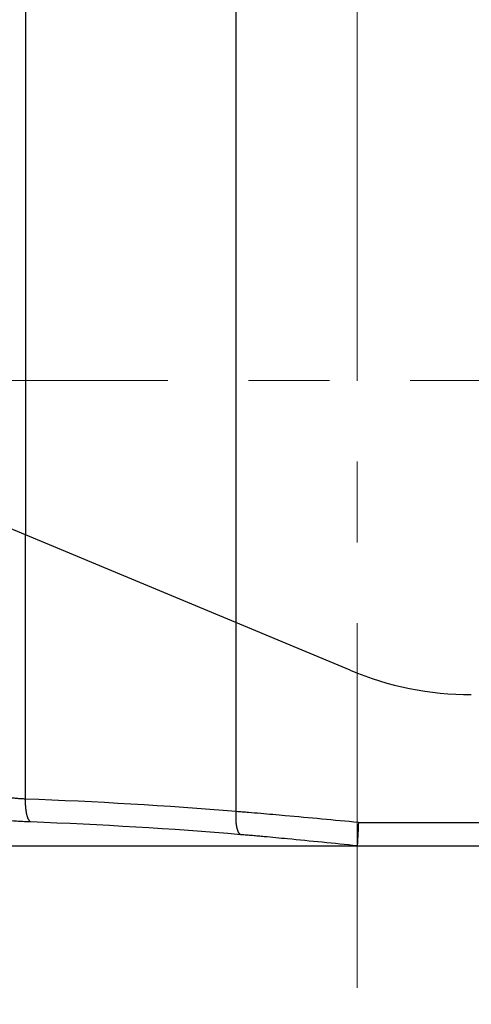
# Model space of a CAD drawing. Header units: millimetres. Extents: x 0 to 1300, y 0 to 891.
# Tile 91 of 124: x 373 to 392, y 434 to 476. Entities that reach past the tile are written whole.
import ezdxf

# ---------------------------------------------------------------- set-up
doc = ezdxf.new("R2010")
doc.units = ezdxf.units.MM
doc.header["$LTSCALE"] = 0.54643
doc.linetypes.add('CENTER', pattern=[50.8, 31.75, -6.35, 6.35, -6.35])
for name, color, linetype in [('NoLayerName_001', 7, 'Continuous'), ('NoLayerName_003', 7, 'Continuous'), ('NoLayerName_006', 7, 'Continuous')]:
    doc.layers.add(name, color=color, linetype=linetype)
doc.styles.get("Standard").update_dxf_attribs({"font": 'txt', "bigfont": 'extfont2'})
doc.dimstyles.get("Standard").update_dxf_attribs({"dimtxt": 2.5, "dimasz": 2.5, "dimexe": 1, "dimexo": 1, "dimtad": 1, "dimdec": 3, "dimzin": 0, "dimdsep": 46, "dimtxsty": 'Standard', "dimcen": 2.5, "dimadec": 3, "dimazin": 0, "dimtfac": 0.75, "dimtdec": 3, "dimtmove": 0, "dimatfit": 3, "dimfxl": 1, "dimarcsym": 0})

# ---------------------------------------------------------------- blocks, each defined once
blk = doc.blocks.new('_OPEN30')
at = {"color": 0, "linetype": 'ByBlock', "lineweight": -2}
for p, q in [((-1, 0.267949), (0, 0)), ((0, 0), (-1, -0.267949)), ((0, 0), (-1, 0))]:
    blk.add_line(p, q, dxfattribs=at)
blk = doc.blocks.new('*D141')
at = {"layer": 'Defpoints', "color": 0}
for p in [(407.535, 442.958), (316.535, 442.07), (316.535, 394.345)]:
    blk.add_point(p, dxfattribs=at)
at = {"layer": 'NoLayerName_001', "color": 0, "linetype": 'Continuous', "lineweight": 13}
for p, q in [((407.535, 439.958), (407.535, 391.345)), ((316.535, 439.07), (316.535, 391.345)), ((403.035, 394.345), (321.035, 394.345))]:
    blk.add_line(p, q, dxfattribs=at)
at = {"layer": 'NoLayerName_001', "color": 0, "lineweight": 13, "xscale": 4.5, "yscale": 4.5, "zscale": 4.5, "rotation": 180}
blk.add_blockref('_OPEN30', (316.535, 394.345), dxfattribs=at)
at = {"layer": 'NoLayerName_001', "color": 0, "lineweight": 13, "xscale": 4.5, "yscale": 4.5, "zscale": 4.5}
blk.add_blockref('_OPEN30', (407.535, 394.345), dxfattribs=at)
at = {"layer": 'NoLayerName_001', "color": 0, "lineweight": 13, "insert": (362.035, 402.705), "char_height": 10.5, "attachment_point": 5}
blk.add_mtext('\\W0.8000;91', dxfattribs=at)
blk = doc.blocks.new('*D142')
at = {"layer": 'Defpoints', "color": 0}
for p in [(347.035, 543.87), (519.535, 516.37), (347.035, 375.843)]:
    blk.add_point(p, dxfattribs=at)
at = {"layer": 'NoLayerName_001', "color": 0, "linetype": 'Continuous', "lineweight": 13}
for p, q in [((347.035, 540.87), (347.035, 372.843)), ((519.535, 513.37), (519.535, 372.843)), ((515.035, 375.843), (351.535, 375.843))]:
    blk.add_line(p, q, dxfattribs=at)
at = {"layer": 'NoLayerName_001', "color": 0, "lineweight": 13, "xscale": 4.5, "yscale": 4.5, "zscale": 4.5, "rotation": 180}
blk.add_blockref('_OPEN30', (347.035, 375.843), dxfattribs=at)
at = {"layer": 'NoLayerName_001', "color": 0, "lineweight": 13, "xscale": 4.5, "yscale": 4.5, "zscale": 4.5}
blk.add_blockref('_OPEN30', (519.535, 375.843), dxfattribs=at)
at = {"layer": 'NoLayerName_001', "color": 0, "lineweight": 13, "insert": (433.285, 385.138), "char_height": 10.5, "attachment_point": 5}
blk.add_mtext('\\W0.8000;１７３', dxfattribs=at)

msp = doc.modelspace()

# ---------------------------------------------------------------- linework, layer by layer
at = {"layer": 'NoLayerName_001', "color": 2, "linetype": 'CENTER', "lineweight": 13}
for p, q in [((387.5345, 505.9572), (387.5345, 434.7702)), ((306.5345, 460.8696), (417.4345, 460.8696))]:
    msp.add_line(p, q, dxfattribs=at)
at = {"layer": 'NoLayerName_003', "color": 7, "linetype": 'Continuous', "lineweight": 25}
for p, q in [((387.2334, 448.4117), (357.2234, 460.9408)), ((347.5586, 440.8696), (405.9389, 440.8696))]:
    msp.add_line(p, q, dxfattribs=at)
at = {"layer": 'NoLayerName_003', "color": 8, "linetype": 'Continuous', "lineweight": 25}
for p, q in [((373.2921, 442.8759), (373.2921, 454.2322)), ((382.3379, 442.34), (382.3379, 450.4556)), ((387.5863, 441.8696), (406.9595, 441.8696))]:
    msp.add_line(p, q, dxfattribs=at)
at = {"layer": 'NoLayerName_003', "color": 7, "linetype": 'Continuous', "lineweight": 25}
msp.add_arc((392.4345, 460.8696), 13.5, 247.33957, 270, dxfattribs=at)
at = {"layer": 'NoLayerName_003', "color": 8, "linetype": 'Continuous', "lineweight": 25}
for centre, radius, start, end in [((366.4027, 249.9841), 193.0148, 85.264284, 87.954471), ((366.1765, 245.4846), 196.5447, 85.224349, 87.861849)]:
    msp.add_arc(centre, radius, start, end, dxfattribs=at)
for points, knots in [([(373.2921, 442.8759), (373.26, 442.8776), (373.1957, 442.8809), (373.0994, 442.8871), (373.0032, 442.894), (372.907, 442.9018), (372.8109, 442.9105), (372.7149, 442.9201), (372.619, 442.9306), (372.5231, 442.942), (372.4274, 442.9543), (372.3318, 442.9675), (372.2363, 442.9818), (372.141, 442.9971), (372.0459, 443.0135), (371.951, 443.031), (371.8564, 443.0498), (371.762, 443.0697), (371.6678, 443.091), (371.574, 443.1136), (371.4806, 443.1377), (371.3875, 443.1634), (371.295, 443.1908), (371.203, 443.2201), (371.1115, 443.2514), (371.0208, 443.2848), (370.9308, 443.3203), (370.8418, 443.3584), (370.7541, 443.3993), (370.6681, 443.4433), (370.5836, 443.4902), (370.5295, 443.525), (370.5022, 443.542)], [0, 0, 0, 0, 0.0964735, 0.1929531, 0.2894381, 0.3859281, 0.4824231, 0.578923, 0.6754284, 0.7719399, 0.8684578, 0.9649785, 1.0614971, 1.1580103, 1.2545166, 1.351016, 1.4475105, 1.5440037, 1.6405012, 1.7370023, 1.8335044, 1.9300106, 2.0265311, 2.1230831, 2.2196919, 2.3163909, 2.4131829, 2.5099818, 2.6067133, 2.7033387, 2.7998592, 2.8963217, 2.8963217, 2.8963217, 2.8963217]), ([(373.5094, 441.8924), (373.5003, 441.8993), (373.4811, 441.9119), (373.4583, 441.9383), (373.4384, 441.967), (373.4214, 441.998), (373.4062, 442.0297), (373.3926, 442.0619), (373.3805, 442.0943), (373.3697, 442.1269), (373.3601, 442.1598), (373.3515, 442.1929), (373.3437, 442.2262), (373.3366, 442.2597), (373.33, 442.2934), (373.3241, 442.3272), (373.3187, 442.3611), (373.3138, 442.3952), (373.3095, 442.4294), (373.3057, 442.4636), (373.3023, 442.4979), (373.2994, 442.5323), (373.2969, 442.5666), (373.2948, 442.601), (373.2931, 442.6353), (373.2918, 442.6697), (373.2909, 442.7041), (373.2904, 442.7384), (373.2902, 442.7728), (373.2905, 442.8072), (373.291, 442.8415), (373.2917, 442.8644), (373.2921, 442.8759)], [0, 0, 0, 0, 0.0341404, 0.0685576, 0.1035984, 0.1390424, 0.1743279, 0.2091923, 0.243745, 0.2780903, 0.3123149, 0.3464895, 0.3806707, 0.4149, 0.4491873, 0.4835269, 0.5179117, 0.5523333, 0.5867818, 0.6212466, 0.6557154, 0.6901754, 0.7246149, 0.7590342, 0.7934368, 0.8278262, 0.8622056, 0.8965779, 0.9309457, 0.9653114, 0.9996771, 1.0340446, 1.0340446, 1.0340446, 1.0340446]), ([(373.5094, 441.8924), (373.4648, 441.8942), (373.3756, 441.8976), (373.2419, 441.904), (373.1082, 441.911), (372.9746, 441.919), (372.841, 441.9279), (372.7075, 441.9377), (372.574, 441.9484), (372.4406, 441.96), (372.3073, 441.9725), (372.1741, 441.9859), (372.0409, 442.0004), (371.9079, 442.0159), (371.7751, 442.0326), (371.6424, 442.0504), (371.5099, 442.0694), (371.3775, 442.0897), (371.2454, 442.1113), (371.1135, 442.1343), (370.9819, 442.1588), (370.8506, 442.1849), (370.7196, 442.2129), (370.5891, 442.2428), (370.4589, 442.2748), (370.3293, 442.3089), (370.2002, 442.3454), (370.0719, 442.3846), (369.9447, 442.427), (369.8188, 442.473), (369.6943, 442.5225), (369.6133, 442.5598), (369.5725, 442.578)], [0, 0, 0, 0, 0.1338676, 0.2677391, 0.4016144, 0.5354935, 0.6693765, 0.8032637, 0.9371557, 1.0710534, 1.2049571, 1.3388642, 1.4727701, 1.6066715, 1.7405663, 1.8744539, 2.0083349, 2.1422113, 2.2760865, 2.409962, 2.543838, 2.677719, 2.8116151, 2.9455419, 3.0795209, 3.2135804, 3.3477291, 3.4818888, 3.6159859, 3.7499824, 3.8838815, 4.0177329, 4.0177329, 4.0177329, 4.0177329]), ([(382.5397, 441.3469), (382.5307, 441.351), (382.5117, 441.3576), (382.4882, 441.3775), (382.4678, 441.4007), (382.4503, 441.4267), (382.4351, 441.4539), (382.422, 441.4814), (382.4107, 441.5092), (382.4008, 441.5372), (382.3918, 441.5656), (382.3837, 441.5944), (382.3764, 441.6235), (382.3697, 441.6528), (382.3637, 441.6823), (382.3582, 441.7119), (382.3533, 441.7415), (382.349, 441.7712), (382.3452, 441.801), (382.3418, 441.8308), (382.3389, 441.8606), (382.3364, 441.8905), (382.3344, 441.9204), (382.3326, 441.9504), (382.3313, 441.9803), (382.3302, 442.0103), (382.3294, 442.0403), (382.329, 442.0703), (382.3288, 442.1003), (382.3289, 442.1303), (382.3294, 442.1603), (382.3301, 442.1902), (382.3311, 442.2202), (382.3324, 442.2502), (382.3339, 442.2801), (382.3357, 442.3101), (382.3372, 442.33), (382.3379, 442.34)], [0, 0, 0, 0, 0.029642, 0.0597321, 0.0907577, 0.1223489, 0.1536221, 0.1840004, 0.2138155, 0.2434475, 0.2732008, 0.3031295, 0.3331783, 0.3632844, 0.3933809, 0.4234393, 0.4534686, 0.4834775, 0.5134733, 0.5434618, 0.5734473, 0.6034329, 0.6334204, 0.6634104, 0.6934026, 0.723396, 0.7533902, 0.7833851, 0.8133804, 0.8433758, 0.8733707, 0.9033646, 0.9333569, 0.9633467, 0.9933332, 1.0233154, 1.0532923, 1.0532923, 1.0532923, 1.0532923]), ([(387.5863, 441.8696), (386.5369, 441.9669), (385.3129, 442.0836), (383.9133, 442.2087), (383.3883, 442.2543), (382.9507, 442.2909), (382.6006, 442.3194), (382.4255, 442.333), (382.3379, 442.34)], [0, 0, 0, 0, 3.1616708, 3.6886161, 4.2155559, 4.7424917, 5.0059593, 5.2694279, 5.2694279, 5.2694279, 5.2694279]), ([(387.5345, 440.8696), (386.5359, 440.9682), (385.371, 441.086), (384.039, 441.2133), (383.6227, 441.252), (383.2895, 441.2821), (383.0396, 441.3042), (382.7897, 441.3259), (382.623, 441.3399), (382.5397, 441.3469)], [0, 0, 0, 0, 3.0106111, 3.5123795, 4.0141422, 4.2650217, 4.5159007, 4.7667797, 5.0176597, 5.0176597, 5.0176597, 5.0176597])]:
    msp.add_open_spline(points, degree=3, knots=knots, dxfattribs=at)
at = {"layer": 'NoLayerName_003', "color": 7, "linetype": 'Continuous', "lineweight": 25}
msp.add_open_spline([(387.5863, 441.8696), (387.5789, 441.7195), (387.5662, 441.457), (387.5507, 441.157), (387.5426, 441.0028), (387.5401, 440.957), (387.5389, 440.9362), (387.5377, 440.9153), (387.5365, 440.8945), (387.5354, 440.8821), (387.5348, 440.8737), (387.5345, 440.8696)], degree=3, knots=[0, 0, 0, 0, 0.4506056, 0.7885606, 0.9012201, 0.9137376, 0.9262433, 0.9638261, 0.9763664, 0.988786, 1.0013468, 1.0013468, 1.0013468, 1.0013468], dxfattribs=at)
at = {"layer": 'NoLayerName_006', "color": 8, "linetype": 'Continuous', "lineweight": 25}
for p, q in [((373.2921, 478.6696), (373.2921, 454.2322)), ((382.3379, 450.4556), (382.3379, 478.0696))]:
    msp.add_line(p, q, dxfattribs=at)

# ---------------------------------------------------------------- dimensions: what is measured, and where the dimension line sits
at = {"layer": 'NoLayerName_001', "color": 3, "linetype": 'Continuous', "lineweight": 13}
for base, p1, p2, text, picture, middle in [((347.0345, 375.8435), (519.5345, 516.3696), (347.0345, 543.8696), '\\W0.8000;１７３', '*D142', (433.2845, 375.8435)), ((316.5345, 394.3447), (407.5345, 442.9578), (316.5345, 442.0696), '\\W0.8000;<>', '*D141', (362.0345, 394.3447))]:
    dim = msp.add_linear_dim(base=base, p1=p1, p2=p2, angle=180, text=text, dimstyle='Standard', override={"dimtxt": 10.5, "dimasz": 4.5, "dimexe": 3, "dimexo": 3, "dimgap": 3, "dimzin": 8, "dimblk": 'OPEN30', "dimclrd": 0, "dimclre": 0, "dimclrt": 0, "dimtp": 0, "dimtm": 0, "dimlwd": 13, "dimlwe": 13}, dxfattribs=at)
    dim.commit()
    dim.dimension.update_dxf_attribs({"geometry": picture, "text_midpoint": middle, "dimtype": 160})

doc.saveas('drawing.dxf')
